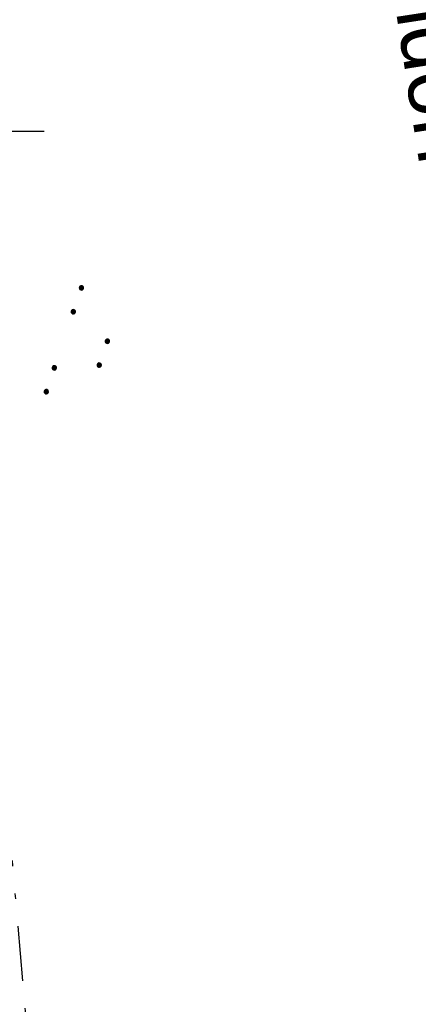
# Model space of a CAD drawing. Extents: x 510526 to 513920, y 467229 to 478797.
# Tile 58 of 256: x 511203 to 511239, y 470520 to 470610. Entities that reach past the tile are written whole.
import ezdxf

# ---------------------------------------------------------------- set-up
doc = ezdxf.new("R2010")
doc.units = 0
doc.header["$LTSCALE"] = 10
doc.header["$MEASUREMENT"] = 0
doc.linetypes.add('LT00', pattern=[0])
doc.linetypes.add('LT09', pattern=[0.54, 0.2, -0.1, 0.02, -0.1, 0.02, -0.1])
doc.layers.get('0').update_dxf_attribs({"linetype": 'LT00'})
for name, color, linetype in [('DFK_NUTZUNG', 250, 'LT00'), ('GEMARKUNGSGRENZE', 3, 'LT09'), ('GRENZNAME', 250, 'Continuous'), ('V96_RASTER', 250, 'LT00')]:
    doc.layers.add(name, color=color, linetype=linetype)
doc.styles.add('UNIR-H', font='unir_h.shx', dxfattribs={"width": 0.8})

# ---------------------------------------------------------------- blocks, each defined once
blk = doc.blocks.new('SYMB7111')
at = {"color": 0, "linetype": 'ByBlock'}
for p, q in [((-0.13, 0.202919), (-0.13, 0.177081)), ((-0.125, 0.172895), (-0.125, 0.207105)), ((-0.12, 0.209164), (-0.12, 0.170836)), ((-0.115, 0.170204), (-0.115, 0.209796)), ((-0.11, 0.209164), (-0.11, 0.170836)), ((-0.105, 0.172895), (-0.105, 0.207105)), ((-0.1, 0.202919), (-0.1, 0.177081)), ((-0.095, 0.189874), (-0.095, 0.190146)), ((0.1, 0.202919), (0.1, 0.177081)), ((0.105, 0.172895), (0.105, 0.207105)), ((0.11, 0.209164), (0.11, 0.170836)), ((0.115, 0.170204), (0.115, 0.209796)), ((0.12, 0.209164), (0.12, 0.170836)), ((0.125, 0.172895), (0.125, 0.207105)), ((0.13, 0.202919), (0.13, 0.177081)), ((0.135, 0.189874), (0.135, 0.190146)), ((-0.515, -0.177081), (-0.515, -0.202919)), ((-0.51, -0.207105), (-0.51, -0.172895)), ((-0.505, -0.170836), (-0.505, -0.209164)), ((-0.5, -0.209796), (-0.5, -0.170204)), ((-0.495, -0.170836), (-0.495, -0.209164)), ((-0.49, -0.207105), (-0.49, -0.172895)), ((-0.485, -0.177081), (-0.485, -0.202919)), ((-0.285, -0.177081), (-0.285, -0.202919)), ((-0.28, -0.207105), (-0.28, -0.172895)), ((-0.275, -0.170836), (-0.275, -0.209164)), ((-0.27, -0.209796), (-0.27, -0.170204)), ((-0.265, -0.170836), (-0.265, -0.209164)), ((-0.26, -0.207105), (-0.26, -0.172895)), ((-0.255, -0.177081), (-0.255, -0.202919)), ((0.255, -0.177081), (0.255, -0.202919)), ((0.26, -0.207105), (0.26, -0.172895)), ((0.265, -0.170836), (0.265, -0.209164)), ((0.27, -0.209796), (0.27, -0.170204)), ((0.275, -0.170836), (0.275, -0.209164)), ((0.28, -0.207105), (0.28, -0.172895)), ((0.285, -0.177081), (0.285, -0.202919)), ((0.485, -0.177081), (0.485, -0.202919)), ((0.49, -0.207105), (0.49, -0.172895)), ((0.495, -0.170836), (0.495, -0.209164)), ((0.5, -0.209796), (0.5, -0.170204)), ((0.505, -0.170836), (0.505, -0.209164)), ((0.51, -0.207105), (0.51, -0.172895)), ((0.515, -0.177081), (0.515, -0.202919)), ((-0.48, -0.190126), (-0.48, -0.189854)), ((-0.25, -0.190126), (-0.25, -0.189854)), ((0.29, -0.190126), (0.29, -0.189854)), ((0.52, -0.190126), (0.52, -0.189854))]:
    blk.add_line(p, q, dxfattribs=at)
for points in [[(-0.095, 0.19), (-0.096981, 0.198678), (-0.10253, 0.205637), (-0.11055, 0.209499), (-0.11945, 0.209499), (-0.12747, 0.205637), (-0.133019, 0.198678), (-0.135, 0.19), (-0.133019, 0.181322), (-0.12747, 0.174363), (-0.11945, 0.170501), (-0.11055, 0.170501), (-0.10253, 0.174363), (-0.096981, 0.181322), (-0.095, 0.19)], [(0.135, 0.19), (0.133019, 0.198678), (0.12747, 0.205637), (0.11945, 0.209499), (0.11055, 0.209499), (0.10253, 0.205637), (0.096981, 0.198678), (0.095, 0.19), (0.096981, 0.181322), (0.10253, 0.174363), (0.11055, 0.170501), (0.11945, 0.170501), (0.12747, 0.174363), (0.133019, 0.181322), (0.135, 0.19)], [(-0.48, -0.19), (-0.481981, -0.181322), (-0.48753, -0.174363), (-0.49555, -0.170501), (-0.50445, -0.170501), (-0.51247, -0.174363), (-0.518019, -0.181322), (-0.52, -0.19), (-0.518019, -0.198678), (-0.51247, -0.205637), (-0.50445, -0.209499), (-0.49555, -0.209499), (-0.48753, -0.205637), (-0.481981, -0.198678), (-0.48, -0.19)], [(-0.25, -0.19), (-0.251981, -0.181322), (-0.25753, -0.174363), (-0.26555, -0.170501), (-0.27445, -0.170501), (-0.28247, -0.174363), (-0.288019, -0.181322), (-0.29, -0.19), (-0.288019, -0.198678), (-0.28247, -0.205637), (-0.27445, -0.209499), (-0.26555, -0.209499), (-0.25753, -0.205637), (-0.251981, -0.198678), (-0.25, -0.19)], [(0.29, -0.19), (0.288019, -0.181322), (0.28247, -0.174363), (0.27445, -0.170501), (0.26555, -0.170501), (0.25753, -0.174363), (0.251981, -0.181322), (0.25, -0.19), (0.251981, -0.198678), (0.25753, -0.205637), (0.26555, -0.209499), (0.27445, -0.209499), (0.28247, -0.205637), (0.288019, -0.198678), (0.29, -0.19)], [(0.52, -0.19), (0.518019, -0.181322), (0.51247, -0.174363), (0.50445, -0.170501), (0.49555, -0.170501), (0.48753, -0.174363), (0.481981, -0.181322), (0.48, -0.19), (0.481981, -0.198678), (0.48753, -0.205637), (0.49555, -0.209499), (0.50445, -0.209499), (0.51247, -0.205637), (0.518019, -0.198678), (0.52, -0.19)]]:
    blk.add_lwpolyline(points, dxfattribs=at)

msp = doc.modelspace()

# ---------------------------------------------------------------- linework, layer by layer
at = {"layer": 'GEMARKUNGSGRENZE', "ltscale": 2.5, "flags": 128}
msp.add_lwpolyline([(511338.816, 472915.913), (511340.719, 472885.882), (511337.388, 472885.57), (511309.655, 472881.528), (511259.852, 472877.768), (511252.986, 472872.448), (511243.285, 472879.226), (511234.252, 472878.215), (511233.258, 472867.438), (511216.033, 472862.714), (511207.797, 472857.961), (511191.39, 472853.613), (511190.752, 472855.636), (511140.812, 472836.029), (511125.011, 472817.797), (511083.654, 472766.593), (511031.927, 472691.269), (510996.407, 472627.328), (510946.881, 472521.115), (510931.137, 472471.162), (510904.274, 472356.963), (510903.968, 472355.512), (510901.213, 472342.303), (510941.585, 472335.037), (510971.004, 472327.668), (510993.448, 472322.391), (511002.822, 472295.217), (510981.46, 472288.086), (510979.077, 472252.27), (510975.289, 472194.983), (510973.333, 472186.399), (510968.719, 472165.904), (510952.995, 472136.274), (510921.262, 472097.626), (510905.045, 472075.837), (510893.26, 472050.556), (510892.004, 472047.859), (510887.625, 472022.351), (510889.456, 471975.295), (510899.305, 471911.874), (510912.906, 471849.007), (510930.533, 471767.721), (510947.502, 471695.56), (510972.146, 471610.023), (510987.56, 471561.132), (510988.88, 471556.962), (510998.361, 471526.879), (511023.643, 471445.762), (511025.921, 471438.309), (511028.867, 471429.142), (511055.244, 471334.955), (511075.564, 471262.687), (511076.644, 471258.867), (511081.081, 471243.062), (511102.936, 471153.981), (511126.453, 471060.173), (511143.975, 470974.853), (511146.57, 470959.094), (511159.172, 470882.632), (511171.606, 470798.752), (511182.45, 470711.367), (511193.007, 470699.758), (511193.732, 470690.194), (511187.835, 470675.545), (511194.982, 470614.953), (511207.145, 470475.088), (511207.634, 470473.853), (511218.628, 470446.187), (511282.702, 470462.387), (511261.684, 470406.378), (511258.844, 470397.918), (511238.143, 470342.746), (511229.339, 470301.994), (511223.45, 470293.888), (511221.465, 470291.064), (511213.87, 470286.717), (511168.704, 470265.706), (511166.268, 470263.992)], dxfattribs=at)
at = {"layer": 'V96_RASTER'}
msp.add_line((511194.999, 470600, 359.872), (511204.999, 470600, 359.872), dxfattribs=at)

# ---------------------------------------------------------------- block references
at = {"layer": 'DFK_NUTZUNG', "xscale": 10, "yscale": 10, "zscale": 10, "rotation": 251.28826}
msp.add_blockref('SYMB7111', (511208.587, 470580.356), dxfattribs=at)

# ---------------------------------------------------------------- texts
at = {"layer": 'GRENZNAME', "insert": (511251.752, 470675.499, 359.872), "char_height": 5.6, "width": 96.74219, "attachment_point": 1, "rotation": 278.70211, "style": 'UNIR-H'}
msp.add_mtext('{\\W1;Gemarkung: Pretzabruck\\PGemeinde: Schwarzenfeld\\PLandkreis: Schwandorf}', dxfattribs=at)

doc.saveas('drawing.dxf')
